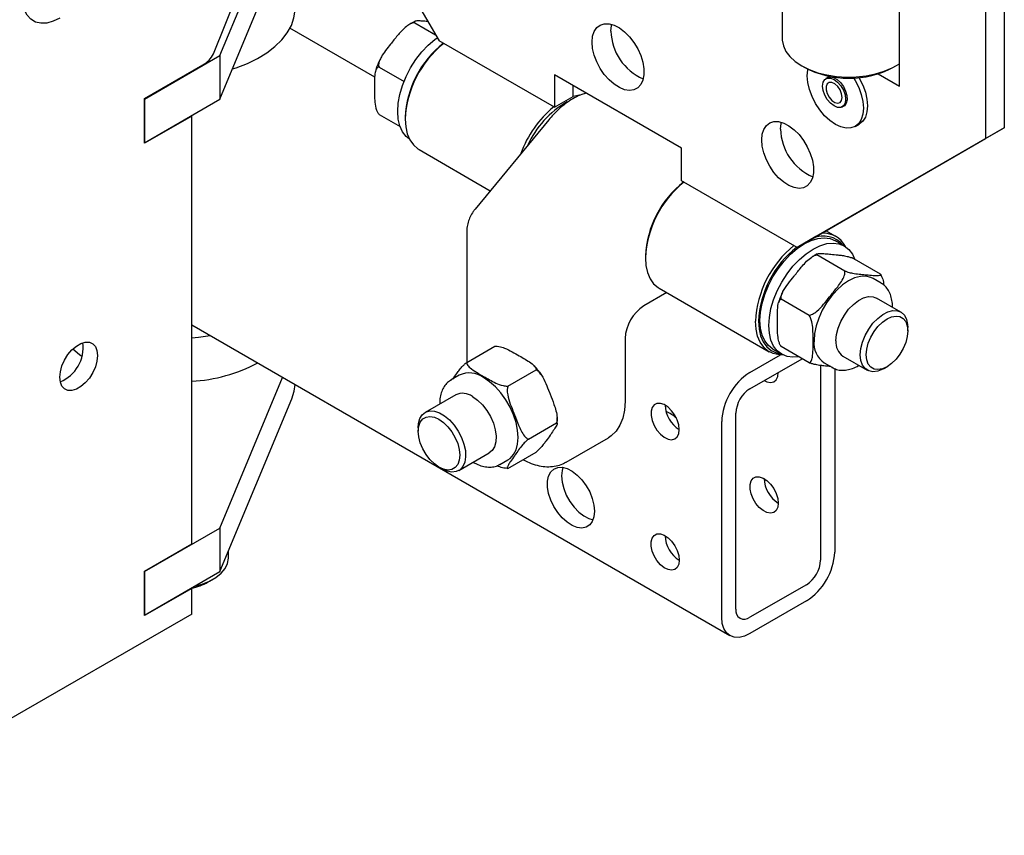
# Model space of a CAD drawing. Header units: inches. Extents: x 12 to 116, y 12 to 59.
# Tile 12 of 17: x 77 to 87, y 39 to 46. Entities that reach past the tile are written whole.
import ezdxf

# ---------------------------------------------------------------- set-up
doc = ezdxf.new("R2010")
doc.units = ezdxf.units.IN
doc.header["$MEASUREMENT"] = 0

msp = doc.modelspace()

# ---------------------------------------------------------------- linework, layer by layer
at = {"color": 7, "linetype": 'Continuous', "lineweight": 25}
for p, q in [((79.5458, 49.1607), (81.3136, 46.0989)), ((86.6169, 49.1103), (86.6169, 45.2828)), ((86.4401, 49.0083), (86.4401, 45.1807)), ((79.2586, 45.9586), (79.9327, 47.5801)), ((79.2586, 45.5503), (79.9327, 47.1719)), ((79.1972, 45.9758), (79.5817, 46.9371)), ((85.6336, 45.6719), (85.6336, 46.6415)), ((84.5335, 46.5216), (84.5335, 46.1178)), ((80.7104, 45.7573), (79.9153, 46.2163)), ((81.0862, 46.2673), (81.2814, 46.1546)), ((82.3964, 45.4738), (81.3136, 46.0989)), ((78.5515, 45.5503), (79.2586, 45.9586)), ((79.2586, 45.9586), (79.2586, 45.5503)), ((78.5515, 45.5565), (79.097, 45.8714)), ((80.7521, 45.8517), (80.9853, 45.7171)), ((84.7165, 45.8627), (84.7386, 45.8499)), ((85.5784, 45.8499), (85.6005, 45.8627)), ((85.6336, 45.876), (85.6276, 45.8794)), ((82.3964, 45.78), (82.3964, 45.4738)), ((83.5896, 45.0912), (82.3964, 45.78)), ((84.9727, 45.7598), (84.9437, 45.743)), ((85.4322, 45.7881), (85.6336, 45.6719)), ((82.5731, 45.5758), (82.5731, 45.6779)), ((78.5515, 45.136), (78.5515, 45.5565)), ((78.5515, 45.5503), (78.5515, 45.1421)), ((78.5515, 45.1421), (79.2586, 45.5503)), ((82.3964, 45.4738), (82.5731, 45.5758)), ((85.0962, 45.4789), (85.1252, 45.4956)), ((78.9934, 45.3911), (78.5515, 45.136)), ((78.9934, 45.3911), (78.9881, 45.3941)), ((78.9934, 41.3778), (78.9934, 45.3911)), ((80.7521, 45.4063), (80.9482, 45.2931)), ((80.9963, 45.3798), (80.9963, 45.3635)), ((82.3425, 45.3564), (81.6529, 44.5199)), ((86.6169, 45.2828), (84.8491, 44.2619)), ((85.2183, 45.295), (85.2565, 45.3171)), ((86.4401, 45.1807), (86.6169, 45.2828)), ((84.6724, 44.1599), (86.4401, 45.1807)), ((83.5896, 44.785), (83.5896, 45.0912)), ((81.1258, 45.0773), (81.7943, 44.6914)), ((84.6724, 44.1599), (83.5896, 44.785)), ((81.5743, 44.3155), (81.5743, 43.0816)), ((84.8491, 44.2619), (84.6724, 44.1599)), ((85.037, 44.2628), (84.9438, 44.3166)), ((85.1155, 44.1732), (85.0319, 44.2214)), ((83.2502, 44.0787), (83.2502, 44.0623)), ((85.1214, 43.9378), (84.857, 44.0905)), ((85.4555, 43.9079), (85.191, 44.0606)), ((85.4616, 43.8244), (85.3851, 43.8686)), ((85.4616, 43.8244), (85.4665, 43.8215)), ((83.4508, 43.7351), (83.2361, 43.6112)), ((83.3797, 43.7762), (84.412, 43.1802)), ((84.7874, 43.5222), (84.5229, 43.6749)), ((85.646, 43.5532), (85.4181, 43.6848)), ((78.9934, 43.4329), (84.0429, 40.5179)), ((85.7113, 43.3768), (85.7113, 43.409)), ((81.5737, 43.0812), (81.8381, 43.2339)), ((83.0593, 43.305), (83.0593, 42.7181)), ((84.2304, 42.9861), (84.5163, 43.1511)), ((84.4454, 43.2053), (84.5289, 43.1571)), ((84.7874, 43.0768), (84.5229, 43.2295)), ((85.1032, 43.1392), (85.3311, 43.0076)), ((84.2304, 42.833), (84.72, 43.1157)), ((84.8933, 43.0518), (84.8933, 41.2254)), ((84.9274, 43.0759), (85.004, 43.0317)), ((81.5029, 42.9604), (81.4264, 42.9162)), ((81.9594, 42.8586), (82.2239, 43.0112)), ((85.004, 43.0317), (85.0003, 43.0339)), ((85.0259, 43.0226), (85.0259, 41.3019)), ((85.4886, 43.0233), (85.5164, 43.0393)), ((79.2586, 41.5268), (79.8463, 42.9406)), ((81.4264, 42.9162), (81.4301, 42.9183)), ((81.4699, 42.7766), (81.1834, 42.6112)), ((79.2586, 41.1185), (79.9327, 42.7401)), ((84.0978, 40.7661), (84.0978, 42.6034)), ((82.1523, 42.3614), (82.4167, 42.5141)), ((83.9653, 40.6896), (83.9653, 42.5268)), ((81.1182, 42.467), (81.1182, 42.4349)), ((82.5071, 42.1456), (82.9039, 42.3747)), ((81.4984, 42.0657), (81.7848, 42.231)), ((81.9594, 42.087), (82.2239, 42.2397)), ((81.884, 42.1235), (81.879, 42.1207)), ((81.884, 42.1235), (81.9605, 42.1677)), ((81.313, 42.0973), (81.3409, 42.0813)), ((78.5515, 41.1186), (79.2586, 41.5268)), ((79.2586, 41.5268), (79.2586, 41.1185)), ((78.5515, 41.1227), (78.9934, 41.3778)), ((79.3387, 41.2504), (79.3387, 41.3113)), ((78.5515, 40.7062), (78.5515, 41.1227)), ((78.5515, 41.1186), (78.5515, 40.7103)), ((78.5515, 40.7103), (79.2586, 41.1185)), ((79.1481, 41.0208), (79.1923, 41.0463)), ((78.9934, 40.9613), (78.5515, 40.7062)), ((78.9934, 40.9613), (78.9899, 40.9634)), ((78.9934, 40.7197), (78.9934, 40.9613)), ((84.7608, 40.9957), (84.2304, 40.6896)), ((84.7608, 40.8426), (84.2304, 40.5365)), ((78.9934, 40.7197), (75.3987, 38.6445))]:
    msp.add_line(p, q, dxfattribs=at)
at = {"color": 7, "linetype": 'Continuous', "lineweight": 25, "flags": 128}
for points in [[(77.756, 46.3098), (77.6946, 46.2806), (77.6351, 46.2646), (77.5792, 46.2625), (77.5287, 46.2741), (77.4851, 46.2993), (77.4498, 46.3372), (77.4237, 46.3866), (77.4078, 46.4462), (77.4024, 46.514)], [(79.3767, 45.8344), (79.4104, 45.8455), (79.5153, 45.8859), (79.6117, 45.9329), (79.6984, 45.9859), (79.7742, 46.0441), (79.8383, 46.1068), (79.8898, 46.1733), (79.9281, 46.2427), (79.9527, 46.3141), (79.9633, 46.3867), (79.9637, 46.4048)], [(82.7499, 46.0862), (82.7549, 46.1399), (82.7696, 46.1856), (82.7935, 46.2214), (82.8255, 46.246), (82.8644, 46.2583), (82.9086, 46.2579), (82.9562, 46.2446), (83.0053, 46.2191), (83.0539, 46.1825), (83.1, 46.1361), (83.1418, 46.082), (83.1774, 46.0223), (83.2055, 45.9594), (83.2249, 45.8961), (83.2348, 45.8347), (83.2348, 45.7779), (83.2249, 45.728), (83.2055, 45.687), (83.1774, 45.6566), (83.1418, 45.6381), (83.1, 45.6321), (83.0539, 45.639), (83.0053, 45.6585), (82.9562, 45.6897), (82.9086, 45.7314), (82.8644, 45.7819), (82.8255, 45.8391), (82.7935, 45.9007), (82.7696, 45.9642), (82.7549, 46.0269), (82.7499, 46.0862)], [(82.9267, 46.1883), (82.9317, 46.2419), (82.934, 46.2523)], [(81.0368, 45.1735), (81.005, 45.1997), (80.971, 45.2442), (80.9461, 45.2992), (80.9309, 45.3636), (80.9258, 45.4355), (80.9309, 45.5134), (80.9461, 45.5953), (80.971, 45.6791), (81.005, 45.7628), (81.0473, 45.8444), (81.0968, 45.9218), (81.1523, 45.9931), (81.2124, 46.0566), (81.2757, 46.1106), (81.2976, 46.1266)], [(84.5335, 46.1178), (84.5339, 46.1043), (84.5444, 46.0507), (84.5686, 45.9986), (84.6059, 45.9492), (84.6556, 45.9035), (84.7166, 45.8626), (84.7874, 45.8275), (84.8665, 45.7988), (84.9521, 45.7772), (85.0423, 45.7633), (85.1351, 45.7572), (85.2285, 45.7592), (85.3203, 45.7693), (85.4084, 45.7871), (85.491, 45.8123), (85.5662, 45.8443), (85.6322, 45.8824), (85.6336, 45.8833)], [(85.0319, 45.3135), (84.9805, 45.349), (84.9311, 45.3949), (84.8855, 45.4493), (84.8456, 45.5102), (84.8128, 45.5753), (84.7884, 45.642), (84.7734, 45.7077), (84.7684, 45.77), (84.7734, 45.8265), (84.7743, 45.8309)], [(84.9121, 45.6732), (84.9174, 45.7086), (84.9327, 45.7345), (84.9565, 45.7483), (84.9866, 45.7486), (85.0199, 45.7354), (85.0532, 45.7101), (85.0833, 45.6751), (85.1071, 45.6338), (85.1225, 45.5902), (85.1277, 45.5487), (85.1225, 45.5132), (85.1071, 45.4874), (85.0833, 45.4736), (85.0532, 45.4733), (85.0199, 45.4864), (84.9866, 45.5117), (84.9565, 45.5468), (84.9327, 45.5881), (84.9174, 45.6316), (84.9121, 45.6732)], [(84.9379, 45.7391), (84.9568, 45.7548), (84.984, 45.7605), (85.0155, 45.7535), (85.0484, 45.7345), (85.0799, 45.7051), (85.1071, 45.668), (85.1276, 45.6264), (85.1396, 45.5841), (85.1421, 45.5447), (85.1348, 45.5119), (85.1183, 45.4884), (85.0942, 45.4765), (85.0899, 45.4758)], [(85.2031, 45.7505), (85.2183, 45.7255), (85.2511, 45.6604), (85.2754, 45.5938), (85.2904, 45.528), (85.2955, 45.4657), (85.2904, 45.4092), (85.2754, 45.3608), (85.2511, 45.3223), (85.2183, 45.2951), (85.1784, 45.2803), (85.1328, 45.2784), (85.0834, 45.2897), (85.0319, 45.3135)], [(85.2528, 45.7538), (85.2565, 45.7475), (85.2893, 45.6825), (85.3136, 45.6158), (85.3286, 45.55), (85.3337, 45.4877), (85.3286, 45.4313), (85.3136, 45.3829), (85.2893, 45.3443), (85.2565, 45.3171), (85.2565, 45.3171)], [(85.0956, 45.5672), (85.0905, 45.6018), (85.0758, 45.6375), (85.0536, 45.6697), (85.0269, 45.6939), (84.9992, 45.7069), (84.9743, 45.707), (84.9556, 45.6941), (84.9455, 45.6699), (84.9455, 45.6378), (84.9556, 45.6021), (84.9743, 45.5675), (84.9992, 45.5388), (85.0269, 45.5199), (85.0536, 45.5132), (85.0758, 45.5198), (85.0905, 45.5386), (85.0956, 45.5672)], [(82.5731, 45.5782), (82.6321, 45.5909), (82.6338, 45.5911)], [(80.9963, 45.3635), (81.0012, 45.2903), (81.0159, 45.2244), (81.0401, 45.1673), (81.0731, 45.1203), (81.1143, 45.0845), (81.1258, 45.0773)], [(84.3409, 45.1678), (84.3459, 45.2214), (84.3606, 45.2671), (84.3845, 45.303), (84.4165, 45.3276), (84.4554, 45.3399), (84.4996, 45.3394), (84.5472, 45.3262), (84.5963, 45.3007), (84.6449, 45.264), (84.691, 45.2177), (84.7328, 45.1635), (84.7684, 45.1038), (84.7965, 45.041), (84.8159, 44.9776), (84.8258, 44.9163), (84.8258, 44.8595), (84.8159, 44.8095), (84.7965, 44.7685), (84.7684, 44.7382), (84.7328, 44.7196), (84.691, 44.7137), (84.6449, 44.7206), (84.5963, 44.74), (84.5472, 44.7713), (84.4996, 44.813), (84.4554, 44.8635), (84.4165, 44.9207), (84.3845, 44.9823), (84.3606, 45.0457), (84.3459, 45.1084), (84.3409, 45.1678)], [(84.5177, 45.2698), (84.5227, 45.3235), (84.525, 45.3338)], [(84.4454, 43.2053), (84.4454, 43.2053), (84.4031, 43.2381), (84.3691, 43.2825), (84.3442, 43.3376), (84.329, 43.4019), (84.3239, 43.4739), (84.329, 43.5518), (84.3442, 43.6336), (84.3691, 43.7174), (84.4031, 43.8012), (84.4454, 43.8827), (84.4948, 43.9601), (84.5503, 44.0314), (84.6105, 44.0949), (84.6738, 44.149), (84.7387, 44.1923), (84.8035, 44.2239), (84.8668, 44.2429), (84.927, 44.2488), (84.9825, 44.2416), (85.0319, 44.2214)], [(84.6876, 43.1344), (84.6339, 43.1296), (84.5784, 43.1369), (84.5289, 43.1571), (84.4866, 43.1898), (84.4526, 43.2343), (84.4277, 43.2894), (84.4125, 43.3537), (84.4074, 43.4257), (84.4125, 43.5035), (84.4277, 43.5854), (84.4526, 43.6692), (84.4866, 43.7529), (84.5289, 43.8345), (84.5784, 43.9119), (84.6339, 43.9832), (84.694, 44.0467), (84.7573, 44.1008), (84.8222, 44.1441), (84.8871, 44.1757), (84.9504, 44.1947), (85.0105, 44.2006), (85.066, 44.1934), (85.1155, 44.1731), (85.1578, 44.1404), (85.1918, 44.0959), (85.2145, 44.047)], [(83.2502, 44.0623), (83.2551, 43.9891), (83.2698, 43.9233), (83.294, 43.8662), (83.327, 43.8192), (83.3682, 43.7833), (83.3797, 43.7762)], [(85.3851, 43.8686), (85.3643, 43.8786), (85.3181, 43.8893), (85.2669, 43.8873), (85.2124, 43.8727), (85.1562, 43.846), (85.1, 43.8079), (85.0456, 43.7595), (84.9944, 43.7025), (84.9482, 43.6385), (84.9083, 43.5694), (84.876, 43.4973), (84.8521, 43.4245), (84.8375, 43.3532), (84.8326, 43.2854)], [(85.0379, 43.2834), (85.0431, 43.3417), (85.0585, 43.4033), (85.0833, 43.4653), (85.1165, 43.5248), (85.1563, 43.579), (85.2011, 43.6254), (85.2486, 43.6618), (85.2967, 43.6866), (85.3431, 43.6985), (85.3856, 43.697), (85.4181, 43.6848)], [(85.2659, 43.1519), (85.2711, 43.2101), (85.2864, 43.2717), (85.3113, 43.3337), (85.3444, 43.3932), (85.3842, 43.4474), (85.429, 43.4938), (85.4765, 43.5303), (85.5246, 43.555), (85.571, 43.5669), (85.6135, 43.5654), (85.6503, 43.5506), (85.6794, 43.5232), (85.6996, 43.4844), (85.71, 43.436), (85.7113, 43.409)], [(85.3215, 43.1519), (85.3264, 43.2047), (85.3408, 43.2606), (85.364, 43.3167), (85.3949, 43.3701), (85.4319, 43.4183), (85.473, 43.4587), (85.5164, 43.4894), (85.5598, 43.5088), (85.601, 43.5159), (85.6379, 43.5104), (85.6688, 43.4926), (85.692, 43.4633), (85.7064, 43.4241), (85.7113, 43.3768), (85.7064, 43.3239), (85.692, 43.2681), (85.6688, 43.212), (85.6379, 43.1586), (85.601, 43.1104), (85.5598, 43.07), (85.5164, 43.0393), (85.473, 43.0199), (85.4319, 43.0128), (85.3949, 43.0183), (85.364, 43.0361), (85.3408, 43.0654), (85.3264, 43.1046), (85.3215, 43.1519)], [(84.5398, 43.1512), (84.5035, 43.152), (84.449, 43.1634), (84.4005, 43.1874), (84.3594, 43.2232), (84.3263, 43.2702), (84.3022, 43.3273), (84.2875, 43.3932), (84.2826, 43.4664)], [(84.3109, 43.4664), (84.3159, 43.3939), (84.3308, 43.3288), (84.3553, 43.2728), (84.3887, 43.2271), (84.4304, 43.1928), (84.4793, 43.1707), (84.5194, 43.1626)], [(78.9934, 43.3119), (79.0583, 43.3182), (79.1653, 43.3337)], [(77.756, 42.9416), (77.7611, 42.9934), (77.7762, 43.0481), (77.8004, 43.1026), (77.8323, 43.1537), (77.8701, 43.1983), (77.9114, 43.234), (77.9541, 43.2586), (77.9954, 43.2707), (78.0332, 43.2696), (78.0651, 43.2554), (78.0893, 43.2289), (78.1044, 43.1916), (78.1095, 43.1457), (78.1044, 43.0939), (78.0893, 43.0391), (78.0651, 42.9846), (78.0332, 42.9336), (77.9954, 42.8889), (77.9541, 42.8533), (77.9114, 42.8287), (77.8701, 42.8166), (77.8323, 42.8177), (77.8004, 42.8319), (77.7762, 42.8584), (77.7611, 42.8957), (77.756, 42.9416)], [(77.8795, 43.2076), (77.9399, 43.1563), (77.9641, 43.1384)], [(85.4886, 43.0233), (85.4765, 43.0167), (85.429, 42.9982), (85.3842, 42.993), (85.3444, 43.0012), (85.3113, 43.0224), (85.2864, 43.0557), (85.2711, 43.0996), (85.2659, 43.1519)], [(84.3629, 42.9095), (84.39, 42.8971), (84.424, 42.8914), (84.4535, 42.8984), (84.4763, 42.9176), (84.4907, 42.9475), (84.4956, 42.986)], [(79.9327, 42.7401), (79.9554, 42.8125), (79.9633, 42.8731)], [(81.9605, 42.1677), (81.9796, 42.1807), (82.012, 42.2154), (82.0358, 42.2607), (82.0504, 42.3152), (82.0554, 42.3772), (82.0504, 42.445), (82.0358, 42.5163), (82.012, 42.5891), (81.9796, 42.6611), (81.9398, 42.7302), (81.8935, 42.7943), (81.8424, 42.8513), (81.7879, 42.8996), (81.7317, 42.9378)], [(81.6273, 42.761), (81.6752, 42.7273), (81.7208, 42.6832), (81.7621, 42.6307), (81.7971, 42.5723), (81.8241, 42.5107), (81.8419, 42.4487), (81.8497, 42.3893), (81.8471, 42.3353), (81.8342, 42.2892), (81.8117, 42.253), (81.7848, 42.231)], [(83.0593, 42.7181), (83.0539, 42.6341), (83.0378, 42.558), (83.0114, 42.4914), (82.9751, 42.4356), (82.9297, 42.3919), (82.9039, 42.3747)], [(83.5675, 42.4502), (83.5626, 42.4944), (83.5482, 42.5409), (83.5254, 42.5864), (83.4959, 42.6275), (83.4619, 42.6611), (83.4259, 42.6847), (83.3905, 42.6967), (83.3585, 42.696), (83.3321, 42.6828), (83.3133, 42.658), (83.3036, 42.6234), (83.3036, 42.5818), (83.3133, 42.536), (83.3321, 42.4895), (83.3585, 42.4458), (83.3905, 42.4081), (83.4259, 42.3793), (83.4619, 42.3613), (83.4959, 42.3556), (83.5254, 42.3626), (83.5482, 42.3818), (83.5626, 42.4118), (83.5675, 42.4502)], [(81.1182, 42.467), (81.1211, 42.5069), (81.134, 42.5531), (81.1566, 42.5892), (81.1878, 42.6136), (81.2261, 42.6251), (81.2698, 42.6232), (81.3168, 42.608), (81.365, 42.5802), (81.412, 42.5411), (81.4557, 42.4925), (81.4941, 42.4367), (81.5252, 42.3763), (81.5478, 42.3142), (81.5607, 42.2532), (81.5633, 42.1961), (81.5555, 42.1457), (81.5377, 42.1044), (81.5107, 42.0739), (81.4757, 42.0559), (81.4344, 42.051), (81.3888, 42.0596), (81.3409, 42.0813), (81.3409, 42.0813)], [(81.3131, 42.0973), (81.2697, 42.128), (81.2285, 42.1684), (81.1916, 42.2166), (81.1607, 42.27), (81.1375, 42.3261), (81.1231, 42.382), (81.1182, 42.4349), (81.1231, 42.4821), (81.1375, 42.5214), (81.1607, 42.5506), (81.1916, 42.5684), (81.2285, 42.5739), (81.2697, 42.5668), (81.3131, 42.5474), (81.3564, 42.5167), (81.3976, 42.4763), (81.4346, 42.4282), (81.4654, 42.3747), (81.4886, 42.3186), (81.5031, 42.2628), (81.5079, 42.2099), (81.5031, 42.1626), (81.4886, 42.1234), (81.4654, 42.0941), (81.4346, 42.0763), (81.3976, 42.0708), (81.3564, 42.0779), (81.3131, 42.0973)], [(82.772, 41.6847), (82.7669, 41.6328), (82.7516, 41.5893), (82.727, 41.5562), (82.6941, 41.5352), (82.6546, 41.527), (82.6102, 41.5322), (82.563, 41.5505), (82.5153, 41.581), (82.4693, 41.6224), (82.427, 41.6726), (82.3906, 41.7293), (82.3617, 41.79), (82.3416, 41.8516), (82.3314, 41.9114), (82.3314, 41.9666), (82.3416, 42.0146), (82.3617, 42.0531), (82.3906, 42.0803), (82.427, 42.095), (82.4693, 42.0965), (82.5153, 42.0847), (82.563, 42.0601), (82.6102, 42.024), (82.6546, 41.9779), (82.6941, 41.9241), (82.727, 41.8651), (82.7516, 41.8036), (82.7669, 41.7425), (82.772, 41.6847)], [(82.4759, 42.0956), (82.4678, 42.0682), (82.4627, 42.0163)], [(82.4627, 42.0163), (82.4678, 41.9585), (82.4831, 41.8974), (82.5077, 41.8359), (82.5406, 41.7769), (82.5801, 41.7231), (82.6245, 41.677), (82.6717, 41.6409), (82.7194, 41.6163), (82.7588, 41.6054)], [(84.4956, 41.7612), (84.4907, 41.7227), (84.4763, 41.6928), (84.4535, 41.6736), (84.424, 41.6666), (84.39, 41.6723), (84.354, 41.6902), (84.3186, 41.7191), (84.2865, 41.7568), (84.2602, 41.8005), (84.2414, 41.8469), (84.2317, 41.8927), (84.2317, 41.9344), (84.2414, 41.9689), (84.2602, 41.9937), (84.2865, 42.0069), (84.3186, 42.0076), (84.354, 41.9957), (84.39, 41.9721), (84.424, 41.9385), (84.4535, 41.8974), (84.4763, 41.8519), (84.4907, 41.8053), (84.4956, 41.7612)], [(83.5675, 41.2254), (83.5626, 41.187), (83.5482, 41.157), (83.5254, 41.1378), (83.4959, 41.1308), (83.4619, 41.1365), (83.4259, 41.1544), (83.3905, 41.1833), (83.3585, 41.221), (83.3321, 41.2647), (83.3133, 41.3112), (83.3036, 41.3569), (83.3036, 41.3986), (83.3133, 41.4332), (83.3321, 41.458), (83.3585, 41.4712), (83.3905, 41.4719), (83.4259, 41.4599), (83.4619, 41.4363), (83.4959, 41.4027), (83.5254, 41.3616), (83.5482, 41.3161), (83.5626, 41.2696), (83.5675, 41.2254)], [(79.0217, 40.9818), (79.0918, 41.0015), (79.161, 41.0297), (79.221, 41.0643), (79.27, 41.1043), (79.3065, 41.1485), (79.3296, 41.1956), (79.3386, 41.2443), (79.3387, 41.2504)], [(84.2304, 40.5365), (84.1787, 40.5125), (84.129, 40.5012), (84.0831, 40.503), (84.0429, 40.5179), (84.0099, 40.5453), (83.9854, 40.5841), (83.9704, 40.6328), (83.9653, 40.6896)]]:
    msp.add_lwpolyline(points, dxfattribs=at)
at = {"color": 7, "linetype": 'Continuous', "lineweight": 25}
for centre, radius, start, end in [((83.4253, 46.2), 0.4988, 181.349, 246.79054), ((81.9343, 45.3353), 0.9391, 128.05928, 177.28343), ((81.9672, 45.3167), 0.9721, 128.8617, 177.24112), ((78.9945, 46.0701), 0.2236, 297.28355, 335.04308), ((85.1585, 46.6523), 0.9057, 242.37659, 297.62341), ((83.0233, 44.7041), 0.9999, 129.32093, 160.3928), ((82.9557, 44.7512), 0.8901, 119.56042, 155.91349), ((85.0163, 45.2816), 0.4988, 181.349, 246.79054), ((84.1882, 44.0342), 0.9391, 128.05928, 177.28343), ((84.2211, 44.0156), 0.9721, 128.8617, 177.24112), ((84.9194, 44.0246), 0.2419, 39.53712, 114.05649), ((84.9227, 44.065), 0.2273, 26.55103, 95.78638), ((85.2535, 43.4196), 0.9721, 128.8617, 177.24112), ((85.2489, 43.4219), 0.9391, 128.05928, 177.28343), ((83.4431, 43.2875), 0.3842, 122.60548, 177.39452), ((77.6245, 43.2216), 0.3507, 292.8218, 7.18357), ((85.0552, 43.2599), 0.2241, 173.46674, 235.22108), ((85.1928, 43.2666), 0.1558, 173.81469, 234.87313), ((78.9047, 44.4245), 1.5235, 273.34008, 297.68923), ((81.5984, 42.7577), 0.224, 53.47043, 115.21911), ((84.541, 42.5006), 0.5763, 122.60548, 177.39452), ((81.5354, 42.6352), 0.1558, 53.81823, 114.87131), ((84.3857, 42.5903), 0.2882, 122.60548, 177.39452), ((83.7184, 42.6904), 0.2837, 182.13429, 237.8657), ((83.3131, 42.3123), 0.3346, 47.036, 67.04204), ((84.6461, 42.0011), 0.2833, 182.08557, 237.90905), ((83.7184, 41.4656), 0.2837, 182.13429, 237.8657), ((84.4502, 41.3281), 0.5763, 302.60548, 357.39452), ((84.6055, 41.2385), 0.2882, 302.60548, 357.39452), ((78.8856, 41.4884), 0.5363, 281.35794, 299.31512), ((84.1787, 40.753), 0.0819, 170.78596, 309.20329)]:
    msp.add_arc(centre, radius, start, end, dxfattribs=at)
for points, knots in [([(81.0871, 46.28), (81.0781, 46.276), (81.0559, 46.2661), (81.0345, 46.2508), (81.0218, 46.2416)], [0, 0, 0, 0, 0.405474, 1, 1, 1, 1]), ([(81.2102, 46.278), (81.2043, 46.2785), (81.1828, 46.2805), (81.1468, 46.2835), (81.1108, 46.285), (81.0881, 46.2826), (81.0798, 46.2779), (81.0816, 46.2717), (81.0852, 46.2683), (81.0862, 46.2673)], [0, 0, 0, 0, 0.097249, 0.354463, 0.612867, 0.754689, 0.89761, 0.970017, 1, 1, 1, 1]), ([(81.0862, 46.2673), (81.08, 46.267), (81.0648, 46.2664), (81.0326, 46.2519), (80.982, 46.2132), (80.9224, 46.1475), (80.8651, 46.0733), (80.8122, 46.0078), (80.7767, 45.9564), (80.7541, 45.9119), (80.7458, 45.8812), (80.7475, 45.8609), (80.7511, 45.8538), (80.7521, 45.8517)], [0, 0, 0, 0, 0.034382, 0.084432, 0.178388, 0.36098, 0.544637, 0.674885, 0.804741, 0.876272, 0.948357, 0.984877, 1, 1, 1, 1]), ([(80.7632, 45.928), (80.7606, 45.9228), (80.7453, 45.8933), (80.7299, 45.8542), (80.7208, 45.8208), (80.7186, 45.8127)], [0, 0, 0, 0, 0.138215, 0.791155, 1, 1, 1, 1]), ([(80.7521, 45.8517), (80.751, 45.8518), (80.7455, 45.8519), (80.7348, 45.8473), (80.7202, 45.8273), (80.7104, 45.7839), (80.7074, 45.7226), (80.7075, 45.6335), (80.7064, 45.5457), (80.7204, 45.4639), (80.7378, 45.4253), (80.747, 45.4119), (80.7515, 45.4069), (80.7521, 45.4063)], [0, 0, 0, 0, 0.00909, 0.044428, 0.101505, 0.215213, 0.357197, 0.500222, 0.777432, 0.917469, 0.963718, 0.99524, 1, 1, 1, 1]), ([(82.6952, 45.6075), (82.6813, 45.6036), (82.6443, 45.5934), (82.5844, 45.5643), (82.5162, 45.5221), (82.4499, 45.4695), (82.3916, 45.4137), (82.3572, 45.3736), (82.3425, 45.3564)], [0, 0, 0, 0, 0.11138, 0.296, 0.48332, 0.671405, 0.859128, 1, 1, 1, 1]), ([(81.6529, 44.5199), (81.6466, 44.5118), (81.629, 44.4892), (81.605, 44.4473), (81.5847, 44.3949), (81.5754, 44.3502), (81.5746, 44.324), (81.5743, 44.3155)], [0, 0, 0, 0, 0.135776, 0.379891, 0.626556, 0.878768, 1, 1, 1, 1]), ([(84.6551, 43.9028), (84.6767, 43.9298), (84.7111, 43.9727), (84.7611, 44.03), (84.8013, 44.065), (84.8349, 44.0849), (84.8513, 44.0891), (84.857, 44.0905)], [0, 0, 0, 0, 0.374103, 0.595302, 0.814723, 0.936394, 1, 1, 1, 1]), ([(84.8618, 44.0984), (84.8543, 44.095), (84.8373, 44.0874), (84.8209, 44.0757), (84.8116, 44.069)], [0, 0, 0, 0, 0.435166, 1, 1, 1, 1]), ([(84.857, 44.0905), (84.8567, 44.093), (84.8559, 44.0995), (84.8789, 44.1033), (84.9211, 44.1022), (84.9633, 44.0979), (84.9856, 44.0959), (84.9892, 44.0956)], [0, 0, 0, 0, 0.110422, 0.291494, 0.613899, 0.938305, 1, 1, 1, 1]), ([(84.9892, 44.0956), (85.0108, 44.0937), (85.0452, 44.0907), (85.0952, 44.0849), (85.1353, 44.0773), (85.1689, 44.0685), (85.1854, 44.0626), (85.191, 44.0606)], [0, 0, 0, 0, 0.374103, 0.595302, 0.814723, 0.936394, 1, 1, 1, 1]), ([(84.5229, 43.6749), (84.5226, 43.6837), (84.5218, 43.707), (84.5449, 43.7576), (84.5871, 43.8199), (84.6292, 43.8705), (84.6516, 43.8983), (84.6551, 43.9028)], [0, 0, 0, 0, 0.110422, 0.291494, 0.613899, 0.938305, 1, 1, 1, 1]), ([(84.9892, 43.7099), (85.0109, 43.7369), (85.0455, 43.7797), (85.0901, 43.8401), (85.1139, 43.8846), (85.1234, 43.9183), (85.1219, 43.9328), (85.1214, 43.9378)], [0, 0, 0, 0, 0.374103, 0.595302, 0.814723, 0.936394, 1, 1, 1, 1]), ([(85.1214, 43.9378), (85.1312, 43.9345), (85.1571, 43.9257), (85.2042, 43.9155), (85.2564, 43.9086), (85.2972, 43.9051), (85.3197, 43.9031), (85.3233, 43.9028)], [0, 0, 0, 0, 0.110446, 0.291558, 0.612089, 0.938292, 1, 1, 1, 1]), ([(85.3233, 43.9028), (85.345, 43.9008), (85.3796, 43.8977), (85.4242, 43.895), (85.4479, 43.8969), (85.4575, 43.9019), (85.456, 43.9064), (85.4555, 43.9079)], [0, 0, 0, 0, 0.374103, 0.595302, 0.814723, 0.936394, 1, 1, 1, 1]), ([(85.4555, 43.9079), (85.4568, 43.9058), (85.4635, 43.8952), (85.4758, 43.8658), (85.4838, 43.8329), (85.485, 43.8114), (85.4853, 43.806)], [0, 0, 0, 0, 0.064818, 0.329516, 0.833714, 1, 1, 1, 1]), ([(85.568, 43.5988), (85.5677, 43.61), (85.5669, 43.6425), (85.5582, 43.6922), (85.5387, 43.7449), (85.5089, 43.7872), (85.4841, 43.8126), (85.4682, 43.8201), (85.4671, 43.8206)], [0, 0, 0, 0, 0.116565, 0.337303, 0.557772, 0.774339, 0.984086, 1, 1, 1, 1]), ([(84.5364, 43.7363), (84.5264, 43.7146), (84.5117, 43.6823), (84.5022, 43.6496), (84.499, 43.6389)], [0, 0, 0, 0, 0.67271, 1, 1, 1, 1]), ([(84.7874, 43.5222), (84.7972, 43.5252), (84.823, 43.5331), (84.8701, 43.5698), (84.9231, 43.6259), (84.9632, 43.6777), (84.9856, 43.7055), (84.9892, 43.7099)], [0, 0, 0, 0, 0.110422, 0.291494, 0.613899, 0.938305, 1, 1, 1, 1]), ([(84.4881, 43.4723), (84.4875, 43.5156), (84.4867, 43.5807), (84.4982, 43.6492), (84.5135, 43.6709), (84.5218, 43.6744), (84.5229, 43.6749)], [0, 0, 0, 0, 0.556464, 0.836747, 0.977786, 1, 1, 1, 1]), ([(84.8222, 43.2794), (84.8227, 43.3221), (84.8236, 43.3862), (84.8121, 43.468), (84.7968, 43.5074), (84.7885, 43.5205), (84.7874, 43.5222)], [0, 0, 0, 0, 0.556464, 0.836747, 0.977786, 1, 1, 1, 1]), ([(84.5229, 43.2295), (84.5216, 43.2315), (84.5149, 43.2422), (84.5024, 43.2717), (84.4909, 43.3266), (84.4872, 43.3958), (84.4878, 43.4467), (84.4881, 43.4723)], [0, 0, 0, 0, 0.026135, 0.132861, 0.336153, 0.667339, 1, 1, 1, 1]), ([(81.8381, 43.2339), (81.8406, 43.234), (81.8531, 43.2345), (81.8849, 43.2305), (81.9382, 43.2131), (82, 43.1816), (82.0438, 43.1557), (82.0658, 43.1427)], [0, 0, 0, 0, 0.026135, 0.132861, 0.336153, 0.667339, 1, 1, 1, 1]), ([(84.7874, 43.0768), (84.7887, 43.0774), (84.7954, 43.0803), (84.8078, 43.0954), (84.8194, 43.137), (84.823, 43.2019), (84.8225, 43.2536), (84.8222, 43.2794)], [0, 0, 0, 0, 0.026135, 0.132861, 0.336153, 0.667339, 1, 1, 1, 1]), ([(82.0658, 43.1427), (82.1036, 43.1215), (82.1604, 43.0897), (82.2139, 43.0455), (82.2251, 43.0213), (82.224, 43.0124), (82.2239, 43.0112)], [0, 0, 0, 0, 0.556464, 0.836747, 0.977786, 1, 1, 1, 1]), ([(81.4424, 42.9239), (81.4548, 42.9417), (81.4744, 42.9698), (81.5048, 43.0104), (81.5311, 43.0412), (81.5558, 43.066), (81.5691, 43.0774), (81.5737, 43.0812)], [0, 0, 0, 0, 0.374163, 0.592263, 0.814693, 0.936384, 1, 1, 1, 1]), ([(81.5737, 43.0812), (81.5735, 43.0798), (81.5727, 43.0726), (81.5795, 43.0542), (81.6098, 43.0235), (81.6642, 42.9878), (81.7092, 42.9625), (81.7317, 42.9498)], [0, 0, 0, 0, 0.026135, 0.132861, 0.336153, 0.667339, 1, 1, 1, 1]), ([(82.2703, 42.9689), (82.2565, 42.9884), (82.2359, 43.0173), (82.2123, 43.0419), (82.2046, 43.0499)], [0, 0, 0, 0, 0.672733, 1, 1, 1, 1]), ([(84.9892, 43.0418), (84.9676, 43.0436), (84.9335, 43.0466), (84.8832, 43.0526), (84.8434, 43.06), (84.8095, 43.0689), (84.793, 43.0748), (84.7874, 43.0768)], [0, 0, 0, 0, 0.374163, 0.592263, 0.814693, 0.936384, 1, 1, 1, 1]), ([(84.9997, 43.0342), (85.0138, 43.027), (85.0419, 43.0126), (85.0902, 43.0054), (85.1412, 43.0084), (85.1945, 43.0238), (85.2323, 43.0392), (85.2515, 43.0521), (85.2527, 43.0529)], [0, 0, 0, 0, 0.193315, 0.385489, 0.580381, 0.780748, 0.985931, 1, 1, 1, 1]), ([(82.2239, 43.0112), (82.2317, 43.0071), (82.2522, 42.9961), (82.2845, 42.9509), (82.3174, 42.8831), (82.3401, 42.8213), (82.353, 42.7881), (82.3551, 42.7828)], [0, 0, 0, 0, 0.110422, 0.291494, 0.613899, 0.938305, 1, 1, 1, 1]), ([(81.4307, 42.9186), (81.4174, 42.91), (81.3908, 42.8929), (81.3604, 42.8547), (81.3375, 42.809), (81.3242, 42.7551), (81.3187, 42.7147), (81.3202, 42.6917), (81.3203, 42.6902)], [0, 0, 0, 0, 0.193485, 0.385659, 0.580556, 0.780928, 0.986115, 1, 1, 1, 1]), ([(81.7317, 42.9498), (81.7684, 42.928), (81.8235, 42.8952), (81.9001, 42.8643), (81.9419, 42.8578), (81.9573, 42.8585), (81.9594, 42.8586)], [0, 0, 0, 0, 0.556464, 0.836747, 0.977786, 1, 1, 1, 1]), ([(81.9594, 42.8586), (81.9571, 42.8486), (81.951, 42.8222), (81.9592, 42.7631), (81.9813, 42.6891), (82.0061, 42.6285), (82.019, 42.5952), (82.021, 42.5899)], [0, 0, 0, 0, 0.110422, 0.291494, 0.613899, 0.938305, 1, 1, 1, 1]), ([(82.3551, 42.7828), (82.3677, 42.7506), (82.3877, 42.6993), (82.4123, 42.6274), (82.4225, 42.5751), (82.423, 42.536), (82.4183, 42.5197), (82.4167, 42.5141)], [0, 0, 0, 0, 0.374103, 0.595302, 0.814723, 0.936394, 1, 1, 1, 1]), ([(82.021, 42.5899), (82.0335, 42.5576), (82.0533, 42.5062), (82.0833, 42.4375), (82.1099, 42.3946), (82.1344, 42.3695), (82.1477, 42.3635), (82.1523, 42.3614)], [0, 0, 0, 0, 0.374103, 0.595302, 0.814723, 0.936394, 1, 1, 1, 1]), ([(82.4167, 42.5141), (82.419, 42.5131), (82.4251, 42.5105), (82.4169, 42.4887), (82.3948, 42.4527), (82.37, 42.4183), (82.3572, 42.3999), (82.3551, 42.397)], [0, 0, 0, 0, 0.110422, 0.291494, 0.613899, 0.938305, 1, 1, 1, 1]), ([(82.4212, 42.506), (82.422, 42.5141), (82.424, 42.5327), (82.422, 42.5528), (82.4208, 42.5642)], [0, 0, 0, 0, 0.435383, 1, 1, 1, 1]), ([(82.1523, 42.3614), (82.1445, 42.3546), (82.1239, 42.3366), (82.0916, 42.3009), (82.0596, 42.2592), (82.0361, 42.2255), (82.0231, 42.2071), (82.021, 42.2041)], [0, 0, 0, 0, 0.110446, 0.291558, 0.612089, 0.938292, 1, 1, 1, 1]), ([(82.3551, 42.397), (82.3427, 42.3792), (82.3228, 42.351), (82.2928, 42.3106), (82.2662, 42.2796), (82.2417, 42.2549), (82.2284, 42.2436), (82.2239, 42.2397)], [0, 0, 0, 0, 0.374103, 0.595302, 0.814723, 0.936394, 1, 1, 1, 1]), ([(81.6355, 42.1442), (81.6453, 42.1388), (81.6738, 42.1233), (81.7213, 42.106), (81.7766, 42.0965), (81.8281, 42.1012), (81.8625, 42.11), (81.8769, 42.12), (81.8779, 42.1207)], [0, 0, 0, 0, 0.116585, 0.337358, 0.557861, 0.774457, 0.984231, 1, 1, 1, 1]), ([(82.021, 42.2041), (82.0085, 42.1863), (81.9884, 42.1579), (81.9639, 42.1207), (81.9536, 42.0991), (81.9532, 42.0883), (81.9578, 42.0874), (81.9594, 42.087)], [0, 0, 0, 0, 0.374103, 0.595302, 0.814723, 0.936394, 1, 1, 1, 1]), ([(82.1018, 42.1692), (82.1092, 42.1652), (82.141, 42.1478), (82.1978, 42.125), (82.2714, 42.1061), (82.3434, 42.1001), (82.4113, 42.1076), (82.4658, 42.123), (82.4945, 42.14), (82.5045, 42.146)], [0, 0, 0, 0, 0.053746, 0.229935, 0.405988, 0.57955, 0.748462, 0.911773, 1, 1, 1, 1]), ([(81.9594, 42.087), (81.9569, 42.0869), (81.9444, 42.0864), (81.9128, 42.0905), (81.8803, 42.1), (81.861, 42.1097), (81.8562, 42.1122)], [0, 0, 0, 0, 0.064792, 0.329386, 0.833383, 1, 1, 1, 1])]:
    msp.add_open_spline(points, degree=3, knots=knots, dxfattribs=at)

doc.saveas('drawing.dxf')
